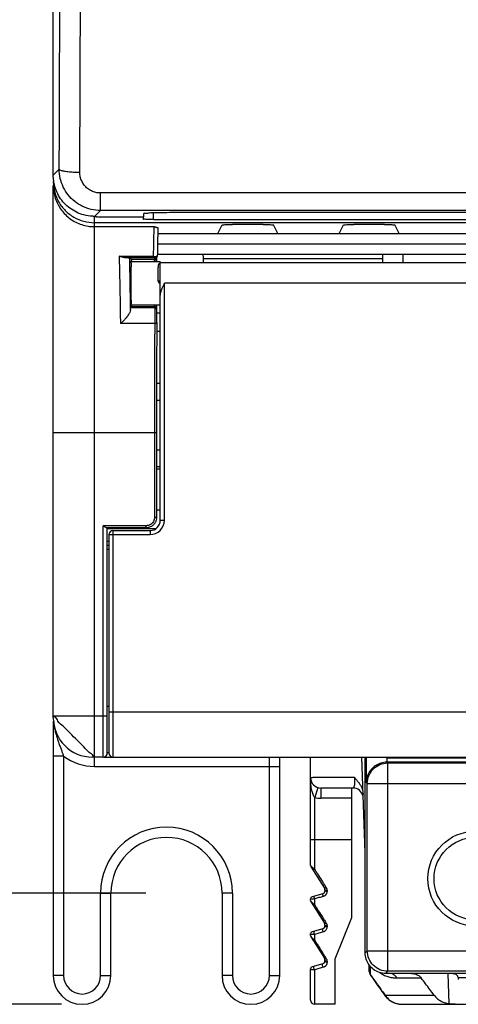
# Model space of a CAD drawing. Header units: millimetres. Extents: x 0 to 420, y 0 to 594.
# Tile 13 of 25: x 62 to 83, y 346 to 394. Entities that reach past the tile are written whole.
import ezdxf

# ---------------------------------------------------------------- set-up
doc = ezdxf.new("R2010")
doc.units = ezdxf.units.MM
doc.layers.add('DIM', color=7, linetype='Continuous')
doc.styles.add('TEXTSTYLE_1', font='ARIAL.TTF')
doc.dimstyles.new('FRAME', dxfattribs={"dimtxt": 6, "dimasz": 5.5, "dimexe": 1, "dimexo": 1.5, "dimgap": 1.5, "dimtad": 1, "dimdec": 1, "dimdsep": 46, "dimtxsty": 'Standard', "dimcen": 2.5, "dimadec": 0, "dimazin": 0, "dimtfac": 1, "dimtdec": 1, "dimtmove": 0, "dimatfit": 3, "dimfxl": 0, "dimarcsym": 0})

# ---------------------------------------------------------------- blocks, each defined once
blk = doc.blocks.new('*D2')
at = {"layer": 'DEFPOINTS', "color": 0}
for p in [(54.256, 514.477), (68.756, 514.477), (68.756, 351.527)]:
    blk.add_point(p, dxfattribs=at)
at = {"layer": 'DIM', "color": 0, "lineweight": -2}
for p, q in [((67.756, 514.477), (53.256, 514.477)), ((54.256, 357.027), (54.256, 508.977)), ((67.756, 351.527), (53.256, 351.527))]:
    blk.add_line(p, q, dxfattribs=at)
at = {"layer": 'DIM', "color": 0}
for points in [[(53.339, 508.977), (55.172, 508.977), (54.256, 514.477)], [(53.339, 357.027), (55.172, 357.027), (54.256, 351.527)]]:
    blk.add_solid(points, dxfattribs=at)
at = {"layer": 'DIM', "color": 0, "insert": (49.743, 433.002), "char_height": 6, "attachment_point": 5, "rotation": 90, "style": 'TEXTSTYLE_1'}
blk.add_mtext('H1', dxfattribs=at)
blk = doc.blocks.new('*D4')
at = {"layer": 'DEFPOINTS', "color": 0}
for p in [(45.256, 520.127), (66.256, 520.127), (64.656, 346.127)]:
    blk.add_point(p, dxfattribs=at)
at = {"layer": 'DIM', "color": 0, "lineweight": -2}
for p, q in [((65.256, 520.127), (44.256, 520.127)), ((45.256, 351.627), (45.256, 514.627)), ((63.656, 346.127), (44.256, 346.127))]:
    blk.add_line(p, q, dxfattribs=at)
at = {"layer": 'DIM', "color": 0}
for points in [[(44.339, 514.627), (46.172, 514.627), (45.256, 520.127)], [(44.339, 351.627), (46.172, 351.627), (45.256, 346.127)]]:
    blk.add_solid(points, dxfattribs=at)
at = {"layer": 'DIM', "color": 0, "insert": (40.756, 433.127), "char_height": 6, "attachment_point": 5, "rotation": 90, "style": 'TEXTSTYLE_1'}
blk.add_mtext('H', dxfattribs=at)

msp = doc.modelspace()

# ---------------------------------------------------------------- linework, layer by layer
at = {"color": 7, "linetype": 'Continuous'}
for p, q in [((63.256, 386.376), (63.256, 492.143)), ((63.546, 386.667), (63.256, 386.376)), ((63.256, 360.027), (63.256, 385.876)), ((132.969, 385.512), (65.542, 385.512)), ((65.542, 384.664), (65.542, 385.512)), ((65.542, 384.664), (65.254, 384.376)), ((65.256, 357.677), (65.256, 384.371)), ((65.356, 384.371), (65.356, 384.351)), ((132.969, 384.664), (65.542, 384.664)), ((67.456, 384.345), (65.556, 384.345)), ((67.62, 384.348), (67.62, 384.238)), ((67.656, 384.351), (67.656, 384.508)), ((68.12, 384.225), (68.12, 384.541)), ((128.856, 384.56), (69.656, 384.56)), ((133.256, 384.07), (65.256, 384.07)), ((65.256, 383.877), (68.156, 383.877)), ((68.12, 384.225), (130.391, 384.225)), ((68.339, 383.8), (68.339, 383.808)), ((71.249, 383.54), (71.461, 383.963)), ((73.451, 383.98), (71.96, 383.98)), ((74.162, 383.54), (73.951, 383.963)), ((77.149, 383.54), (77.361, 383.963)), ((79.351, 383.98), (77.86, 383.98)), ((80.062, 383.54), (79.851, 383.963)), ((68.331, 383.54), (158.272, 383.54)), ((158.272, 383.027), (68.32, 383.027)), ((66.455, 382.45), (68.113, 382.45)), ((66.714, 382.378), (68.202, 382.378)), ((68.211, 382.376), (68.161, 382.277)), ((68.202, 382.378), (68.206, 382.378)), ((68.206, 382.378), (68.209, 382.377)), ((68.209, 382.377), (68.211, 382.377)), ((68.211, 382.377), (68.211, 382.376)), ((68.301, 382.432), (68.251, 382.332)), ((68.269, 382.376), (68.269, 382.172)), ((158.268, 382.527), (68.311, 382.527)), ((79.256, 382.527), (79.256, 382.127)), ((80.236, 382.527), (80.236, 382.127)), ((67.056, 382.277), (66.968, 382.364)), ((67.056, 382.277), (67.056, 382.227)), ((67.056, 382.177), (68.456, 382.177)), ((68.456, 369.627), (68.456, 382.177)), ((158.056, 382.127), (68.456, 382.127)), ((70.556, 382.327), (79.256, 382.327)), ((70.556, 382.127), (70.556, 382.327)), ((68.356, 381.227), (68.356, 381.769)), ((157.856, 381.127), (68.656, 381.127)), ((68.656, 369.627), (68.656, 381.127)), ((67.056, 380.077), (68.456, 380.077)), ((67.056, 380.027), (67.056, 379.977)), ((68.269, 380.081), (68.269, 379.892)), ((67.015, 379.936), (67.056, 379.977)), ((68.182, 379.936), (67.015, 379.936)), ((68.161, 379.977), (68.182, 379.936)), ((68.25, 379.922), (68.271, 379.881)), ((68.272, 379.878), (68.271, 379.881)), ((68.284, 379.697), (68.456, 379.697)), ((68.184, 379.172), (66.516, 379.172)), ((68.282, 378.797), (68.456, 378.797)), ((68.456, 376.259), (68.259, 376.259)), ((68.266, 375.459), (68.456, 375.459)), ((68.295, 373.027), (68.295, 375.459)), ((63.256, 373.883), (68.271, 373.883)), ((68.171, 373.883), (68.171, 369.759)), ((68.271, 373.883), (68.271, 369.759)), ((68.456, 373.027), (68.266, 373.027)), ((68.259, 372.227), (68.456, 372.227)), ((68.271, 372.127), (68.456, 372.127)), ((68.271, 370.127), (68.456, 370.127)), ((68.271, 369.759), (68.171, 369.759)), ((68.456, 369.627), (68.656, 369.627)), ((65.682, 358.127), (65.682, 369.359)), ((67.771, 369.359), (65.682, 369.359)), ((67.771, 369.259), (65.855, 369.259)), ((65.882, 358.327), (65.882, 369.259)), ((65.882, 369.227), (68.253, 369.227)), ((66.156, 369.127), (66.156, 358.127)), ((66.156, 369.127), (67.956, 369.127)), ((67.771, 369.259), (67.771, 369.359)), ((67.956, 369.127), (67.956, 368.927)), ((65.956, 368.591), (65.882, 368.591)), ((65.956, 368.927), (65.956, 358.327)), ((65.956, 368.927), (67.956, 368.927)), ((65.956, 368.391), (65.882, 368.391)), ((65.882, 368.227), (65.956, 368.227)), ((63.256, 360.127), (65.882, 360.127)), ((65.956, 360.327), (83.856, 360.327)), ((63.256, 359.874), (63.256, 347.527)), ((63.756, 358.177), (63.256, 358.177)), ((63.756, 358.177), (63.756, 347.527)), ((65.682, 358.127), (65.156, 358.127)), ((65.71, 358.127), (160.356, 358.127)), ((65.956, 358.327), (65.882, 358.327)), ((73.756, 347.527), (73.756, 358.127)), ((74.256, 347.527), (74.256, 358.127)), ((75.756, 352.87), (75.756, 358.127)), ((78.408, 353.487), (78.246, 358.127)), ((78.41, 348.626), (78.407, 358.127)), ((78.459, 358.127), (78.459, 356.894)), ((79.456, 358.077), (79.456, 358.127)), ((131.056, 358.077), (79.456, 358.077)), ((79.459, 358.077), (79.459, 357.877)), ((65.256, 357.677), (74.256, 357.677)), ((131.052, 357.877), (79.459, 357.877)), ((79.512, 357.842), (79.476, 357.877)), ((79.512, 357.842), (131, 357.842)), ((79.512, 347.729), (79.512, 357.842)), ((76.106, 356.65), (75.956, 356.173)), ((76.256, 356.627), (76.256, 356.127)), ((77.816, 356.627), (76.256, 356.627)), ((77.756, 350.339), (77.756, 356.627)), ((78.512, 356.842), (78.459, 356.894)), ((78.512, 356.842), (131.999, 356.842)), ((78.512, 348.728), (78.512, 356.842)), ((75.956, 352.681), (75.956, 356.173)), ((77.756, 356.127), (76.256, 356.127)), ((75.756, 354.127), (77.756, 354.127)), ((75.779, 352.79), (76.432, 351.764)), ((65.556, 347.527), (65.556, 351.527)), ((65.556, 351.527), (66.056, 351.527)), ((66.056, 347.527), (66.056, 351.527)), ((71.456, 351.527), (71.456, 347.527)), ((71.956, 351.527), (71.456, 351.527)), ((71.956, 351.527), (71.956, 347.527)), ((76.347, 351.496), (75.828, 351.347)), ((76.456, 351.683), (76.456, 351.64)), ((76.556, 351.652), (76.556, 351.608)), ((75.756, 351.17), (75.756, 351.251)), ((75.779, 351.09), (76.432, 350.064)), ((75.956, 350.959), (75.956, 351.244)), ((76.456, 349.983), (76.456, 349.94)), ((76.556, 349.931), (76.556, 349.887)), ((76.956, 348.339), (77.756, 350.339)), ((75.756, 349.47), (75.756, 349.551)), ((76.347, 349.796), (75.828, 349.647)), ((75.956, 349.238), (75.956, 349.522)), ((75.779, 349.39), (76.432, 348.364)), ((78.41, 348.626), (78.512, 348.728)), ((78.512, 348.728), (99.113, 348.728)), ((76.347, 348.096), (75.828, 347.947)), ((76.456, 348.283), (76.456, 348.24)), ((76.556, 348.209), (76.556, 348.165)), ((76.956, 346.127), (76.956, 348.339)), ((78.61, 347.718), (78.598, 348.043)), ((63.756, 347.527), (63.256, 347.527)), ((65.556, 347.527), (66.056, 347.527)), ((71.956, 347.527), (71.456, 347.527)), ((73.756, 347.527), (74.256, 347.527)), ((75.756, 346.327), (75.756, 347.851)), ((75.956, 346.127), (75.956, 347.801)), ((78.668, 347.548), (78.668, 347.548)), ((79.41, 347.627), (79.512, 347.729)), ((99.575, 347.627), (79.41, 347.627)), ((99.113, 347.729), (79.512, 347.729)), ((82.426, 347.627), (82.477, 346.149)), ((79.956, 347.404), (81.133, 347.404)), ((93.608, 347.404), (82.928, 347.404)), ((79.376, 346.572), (81.759, 346.572)), ((76.956, 346.127), (75.956, 346.127)), ((80.211, 346.127), (127.533, 346.127))]:
    msp.add_line(p, q, dxfattribs=at)
for radius in [2.3, 2]:
    msp.add_circle((83.756, 352.227), radius, dxfattribs=at)
for centre, radius, start, end in [((68.456, 381.227), 0.1, 180, 270), ((67.956, 369.627), 0.7, 270, 0), ((67.956, 369.627), 0.5, 270, 0), ((66.156, 368.927), 0.2, 90, 180), ((65.156, 360.027), 1.9, 180, 270), ((65.256, 360.177), 2.5, 233.1301, 270), ((65.682, 358.327), 0.2, 270, 0), ((66.156, 358.327), 0.2, 180, 270), ((76.256, 357.127), 0.5, 180, 270), ((77.816, 356.127), 0.5, 13, 90.0001), ((76.256, 357.127), 1, 252.5424, 270), ((68.756, 351.527), 3.2, 0, 180), ((68.756, 351.527), 2.7, 0, 180), ((75.906, 352.87), 0.15, 180, 212.4712), ((75.856, 351.251), 0.1, 105.9474, 180.0006), ((76.306, 351.64), 0.15, 285.9454, 0), ((76.306, 351.683), 0.15, 0, 32.4712), ((75.906, 351.17), 0.15, 180, 212.4712), ((76.306, 349.94), 0.15, 285.9454, 0), ((76.306, 349.983), 0.15, 0, 32.4712), ((75.856, 349.551), 0.1, 105.9451, 180), ((75.906, 349.47), 0.15, 180, 212.4712), ((76.306, 348.24), 0.15, 285.9454, 0), ((76.306, 348.283), 0.15, 0, 32.4712), ((64.656, 347.527), 1.4, 180, 0), ((64.656, 347.527), 0.9, 180, 0), ((72.856, 347.527), 1.4, 180, 0), ((72.856, 347.527), 0.9, 180, 0), ((75.856, 347.851), 0.1, 105.9456, 180), ((75.956, 346.327), 0.2, 180, 270)]:
    msp.add_arc(centre, radius, start, end, dxfattribs=at)
for points, start_tangent, end_tangent in [([(63.546, 386.667), (63.58, 396.2), (63.608, 405.765), (63.629, 415.354), (63.643, 424.959)], (0.003938, 0.999992), (0.001102, 0.999999)), ([(64.546, 386.518), (64.59, 399.317), (64.622, 412.169), (64.642, 425.054)], (0.003927, 0.999992), (0.001089, 0.999999)), ([(63.256, 386.419), (63.256, 386.376)], (0, -1), (0.021568, -0.999767)), ([(63.264, 386.191), (63.256, 386.376)], (-0.09248, 0.995715), (0, 1)), ([(65.542, 384.664), (65.098, 384.714), (64.676, 384.861), (64.298, 385.1), (63.982, 385.416), (63.744, 385.796), (63.596, 386.22), (63.546, 386.667)], (-1, 0.000452), (0.001541, 0.999999)), ([(63.546, 386.667), (63.602, 386.622), (63.746, 386.581), (63.967, 386.548), (64.242, 386.526), (64.546, 386.518)], (0.171426, -0.985197), (0.999993, -0.003851)), ([(65.542, 385.512), (65.321, 385.537), (65.11, 385.611), (64.92, 385.73), (64.762, 385.89), (64.643, 386.081), (64.57, 386.294), (64.546, 386.518)], (-1, 0.000214), (0.003714, 0.999993)), ([(63.256, 386.071), (63.273, 385.807)], (0, -1), (0.131652, -0.991296)), ([(63.256, 385.876), (63.353, 385.258), (63.638, 384.701), (64.08, 384.259), (64.638, 383.975), (64.943, 383.902)], (0, -1), (0.98769, -0.156427)), ([(65.156, 384.379), (64.744, 384.443), (64.378, 384.579), (64.059, 384.774), (63.788, 385.017), (63.562, 385.312), (63.393, 385.647), (63.29, 386.008), (63.264, 386.191)], (-0.998767, 0.049643), (-0.09248, 0.995715)), ([(63.273, 385.807), (63.324, 385.553), (63.524, 385.07), (63.841, 384.656), (64.256, 384.338), (64.738, 384.138), (65.256, 384.07)], (0.131652, -0.991296), (1, 0)), ([(65.254, 384.376), (65.206, 384.377), (65.156, 384.379)], (-0.99989, 0.014843), (-0.998767, 0.049643)), ([(65.254, 384.376), (65.308, 384.375), (65.343, 384.373), (65.353, 384.374)], (0.99989, -0.014843), (0.993215, -0.116296)), ([(65.353, 384.374), (65.356, 384.371)], (0.993215, -0.116296), (0, -1)), ([(65.356, 384.351), (65.371, 384.349), (65.414, 384.347), (65.445, 384.345)], (0, -1), (0.999998, -0.002039)), ([(65.445, 384.345), (65.48, 384.346), (65.556, 384.345)], (0.999998, -0.002039), (1, 0)), ([(67.456, 384.345), (67.531, 384.346), (67.597, 384.347), (67.64, 384.349), (67.656, 384.351)], (1, 0), (0, 1)), ([(69.656, 384.56), (69.138, 384.558), (68.656, 384.553), (68.241, 384.545), (67.924, 384.534), (67.724, 384.521), (67.656, 384.508)], (-1, 0), (0, -1)), ([(64.943, 383.902), (65.256, 383.877)], (0.98769, -0.156427), (1, 0)), ([(68.12, 384.225), (67.93, 384.226), (67.767, 384.228), (67.658, 384.233), (67.62, 384.238)], (-1, 0), (0, 1)), ([(68.156, 383.877), (68.146, 383.766), (68.142, 383.666)], (-0.246617, -0.969113), (-0.045242, -0.998976)), ([(68.156, 383.877), (68.202, 383.865), (68.244, 383.853), (68.282, 383.841), (68.312, 383.83), (68.339, 383.808)], (0.966949, -0.254971), (-0.120647, -0.992695)), ([(68.339, 383.807), (68.333, 383.635)], (-0.0367, -0.999326), (-0.028339, -0.999598)), ([(71.461, 383.963), (71.501, 383.969), (71.611, 383.975), (71.773, 383.979), (71.96, 383.98)], (0.447105, 0.894482), (1, 0)), ([(73.451, 383.98), (73.638, 383.979), (73.8, 383.975), (73.91, 383.969), (73.951, 383.963)], (1, 0), (0.447105, -0.894482)), ([(77.361, 383.963), (77.401, 383.969), (77.511, 383.975), (77.673, 383.979), (77.86, 383.98)], (0.447105, 0.894482), (1, 0)), ([(79.351, 383.98), (79.538, 383.979), (79.7, 383.975), (79.81, 383.969), (79.851, 383.963)], (1, 0), (0.447105, -0.894482)), ([(68.131, 383.394), (68.128, 383.23), (68.12, 382.859)], (-0.026136, -0.999658), (-0.018825, -0.999823)), ([(68.142, 383.666), (68.136, 383.54), (68.131, 383.394)], (-0.045242, -0.998976), (-0.026136, -0.999658)), ([(68.328, 383.442), (68.319, 382.989), (68.315, 382.74)], (-0.023068, -0.999734), (-0.01526, -0.999884)), ([(68.333, 383.635), (68.328, 383.442)], (-0.028339, -0.999598), (-0.023068, -0.999734)), ([(68.12, 382.859), (68.114, 382.48)], (-0.018825, -0.999823), (-0.01488, -0.999889)), ([(66.455, 382.45), (66.478, 381.536), (66.498, 380.435), (66.516, 379.172)], (0.030422, -0.999537), (0.011419, -0.999935)), ([(66.714, 382.378), (66.63, 382.388), (66.543, 382.412), (66.455, 382.45)], (-0.999808, 0.019599), (-0.895928, 0.4442)), ([(66.714, 382.378), (66.847, 382.374), (66.932, 382.37), (66.968, 382.364)], (0.999808, -0.019599), (0.706994, -0.707219)), ([(68.114, 382.48), (68.113, 382.45)], (-0.01488, -0.999889), (-0.014778, -0.999891)), ([(68.113, 382.45), (68.181, 382.425), (68.243, 382.421), (68.27, 382.428)], (0.889438, -0.457055), (0.931049, 0.364894)), ([(68.113, 382.45), (68.147, 382.412), (68.178, 382.388), (68.202, 382.378)], (0.614357, -0.789028), (0.996177, -0.087357)), ([(68.291, 382.44), (68.27, 382.408), (68.239, 382.386), (68.202, 382.378)], (-0.364104, -0.931358), (-0.999993, -0.003817)), ([(68.301, 382.432), (68.298, 382.426), (68.261, 382.39), (68.211, 382.376)], (-0.444603, -0.895728), (-1, 0.000153)), ([(68.27, 382.428), (68.291, 382.44)], (0.931049, 0.364894), (0.766816, 0.641867)), ([(68.291, 382.44), (68.307, 382.458), (68.31, 382.467)], (0.788078, 0.615575), (0.237948, 0.971278)), ([(68.311, 382.476), (68.301, 382.432)], (0.000152, -1), (-0.444603, -0.895728)), ([(68.31, 382.467), (68.311, 382.476)], (0.237948, 0.971278), (-0.024114, 0.999709)), ([(68.315, 382.74), (68.311, 382.476)], (-0.01526, -0.999884), (-0.013646, -0.999907)), ([(70.556, 382.327), (70.551, 382.426), (70.538, 382.499), (70.52, 382.527)], (0, 1), (-1, 0)), ([(67.011, 379.85), (66.999, 380.733), (66.984, 381.586), (66.968, 382.364)], (-0.01206, 0.999927), (-0.023902, 0.999714)), ([(67.042, 380.349), (67.038, 380.706), (67.036, 381.127), (67.038, 381.548), (67.042, 381.904)], (-0.132961, 0.991121), (0.132957, 0.991122)), ([(67.042, 382.175), (67.056, 382.227)], (-0.182947, 0.983123), (1, 0)), ([(67.042, 381.904), (67.048, 382.143), (67.042, 382.175)], (0.132957, 0.991122), (-0.182947, 0.983123)), ([(67.977, 382.277), (67.793, 382.277), (67.424, 382.277), (67.056, 382.277)], (-1, 0.000048), (-1, 0)), ([(68.161, 382.277), (67.977, 382.277)], (-1, 0), (-1, 0.000048)), ([(68.158, 382.266), (68.159, 382.234)], (-0.169229, -0.985577), (0.073034, -0.997329)), ([(68.159, 382.234), (68.157, 382.177)], (0.073034, -0.997329), (-0.054846, -0.998495)), ([(68.161, 382.277), (68.158, 382.266)], (-0.477672, -0.878538), (-0.169229, -0.985577)), ([(68.232, 382.306), (68.211, 382.29), (68.161, 382.277)], (-0.707149, -0.707065), (-1, 0.000152)), ([(68.251, 382.332), (68.248, 382.327), (68.232, 382.306)], (-0.447227, -0.89442), (-0.707149, -0.707065)), ([(68.256, 382.172), (68.256, 382.183), (68.256, 382.227), (68.257, 382.264), (68.257, 382.28)], (0.013334, 0.999911), (0.020859, 0.999782)), ([(68.257, 382.28), (68.258, 382.295), (68.258, 382.308)], (0.020859, 0.999782), (0.027008, 0.999635)), ([(68.258, 382.308), (68.258, 382.32), (68.259, 382.339), (68.26, 382.349)], (0.027008, 0.999635), (0.067837, 0.997696)), ([(68.356, 381.768), (68.356, 381.82), (68.357, 381.864), (68.359, 381.901), (68.362, 381.933), (68.365, 381.961), (68.368, 381.984), (68.372, 382.005), (68.376, 382.023), (68.381, 382.04), (68.387, 382.055), (68.393, 382.068), (68.4, 382.08), (68.408, 382.09), (68.416, 382.099), (68.426, 382.106), (68.439, 382.112), (68.456, 382.114)], (0, 1), (1, 0)), ([(68.358, 381.23), (68.356, 381.227)], (-0.907448, -0.420164), (0, -1)), ([(68.456, 381.238), (68.405, 381.236), (68.368, 381.232), (68.358, 381.23)], (-1, 0), (-0.907448, -0.420164)), ([(68.456, 380.527), (68.466, 380.621), (68.494, 380.729), (68.537, 380.849), (68.592, 380.984), (68.656, 381.127)], (0, 1), (0.408248, 0.912871)), ([(67.056, 380.027), (67.042, 380.078)], (-1, 0), (0.18295, 0.983122)), ([(67.048, 380.11), (67.042, 380.349)], (0.197242, 0.980355), (-0.132961, 0.991121)), ([(67.042, 380.078), (67.048, 380.11)], (0.18295, 0.983122), (0.197242, 0.980355)), ([(68.157, 380.077), (68.157, 380.076), (68.159, 380.019), (68.16, 379.98)], (0.053491, -0.998568), (0.38333, -0.923611)), ([(68.259, 379.918), (68.259, 379.926), (68.258, 379.946), (68.257, 379.969), (68.257, 379.997), (68.256, 380.03), (68.256, 380.068), (68.256, 380.081)], (-0.038006, 0.999277), (-0.01336, 0.999911)), ([(67.011, 379.85), (66.973, 379.717), (66.885, 379.569), (66.771, 379.423), (66.644, 379.288), (66.516, 379.172)], (-0.025754, -0.999668), (-0.767182, -0.641429)), ([(67.011, 379.85), (67.012, 379.896), (67.015, 379.936)], (0.025754, 0.999668), (0.707107, 0.707107)), ([(67.977, 379.977), (67.793, 379.977), (67.424, 379.977), (67.056, 379.977)], (-1, -0.000048), (-1, 0)), ([(68.161, 379.977), (67.977, 379.977)], (-1, 0), (-1, -0.000048)), ([(68.16, 379.98), (68.161, 379.977)], (0.38333, -0.923611), (0.477483, -0.878641)), ([(68.25, 379.922), (68.248, 379.927), (68.211, 379.964), (68.161, 379.977)], (-0.450926, 0.892561), (-1, -0.000152)), ([(68.182, 379.936), (68.183, 379.912), (68.184, 379.844), (68.184, 379.739)], (0.374236, -0.927333), (-0.005456, -0.999985)), ([(68.271, 379.881), (68.268, 379.886), (68.232, 379.923), (68.182, 379.936)], (-0.444602, 0.895728), (-1, -0.000152)), ([(68.184, 379.739), (68.184, 379.676)], (-0.005456, -0.999985), (0.005442, -0.999985)), ([(68.184, 379.676), (68.185, 379.607), (68.185, 379.458), (68.185, 379.382)], (0.005442, -0.999985), (-0.0006, -1)), ([(68.259, 379.905), (68.259, 379.918)], (0.051515, 0.998672), (-0.038006, 0.999277)), ([(68.284, 379.698), (68.284, 379.736), (68.283, 379.768), (68.283, 379.793), (68.283, 379.813), (68.282, 379.837), (68.276, 379.869), (68.272, 379.878)], (-0.007452, 0.999972), (-0.418366, 0.908278)), ([(68.285, 379.429), (68.285, 379.491), (68.285, 379.549), (68.285, 379.604), (68.284, 379.654), (68.284, 379.698)], (0.000162, 1), (-0.007452, 0.999972)), ([(68.184, 379.172), (68.177, 377.542), (68.173, 375.743), (68.171, 373.883)], (-0.005492, -0.999985), (-0.000002, -1)), ([(68.284, 379.225), (68.271, 379.198), (68.235, 379.179), (68.184, 379.172)], (0.014922, -0.999889), (-0.999992, 0.003919)), ([(68.185, 379.225), (68.184, 379.172)], (-0.003322, -0.999994), (-0.00435, -0.999991)), ([(68.185, 379.382), (68.185, 379.308), (68.185, 379.225)], (-0.0006, -1), (-0.003322, -0.999994)), ([(68.284, 379.172), (68.277, 377.578), (68.273, 375.758), (68.271, 373.883)], (-0.005365, -0.999986), (0, -1)), ([(68.284, 379.224), (68.285, 379.24), (68.285, 379.302), (68.285, 379.366)], (0.00544, 0.999985), (0.001565, 0.999999)), ([(68.284, 379.225), (68.284, 379.172)], (-0.005438, -0.999985), (-0.005365, -0.999986)), ([(68.285, 379.366), (68.285, 379.429)], (0.001565, 0.999999), (0.000162, 1)), ([(68.118, 369.559), (68.055, 369.477), (67.972, 369.413), (67.875, 369.372), (67.824, 369.362)], (-0.498255, -0.867031), (-0.991213, -0.132274)), ([(68.205, 369.51), (68.126, 369.406), (68.077, 369.363)], (-0.49751, -0.867458), (-0.791374, -0.611333)), ([(68.171, 369.759), (68.158, 369.656), (68.118, 369.559)], (-0.000254, -1), (-0.498255, -0.867031)), ([(68.234, 369.569), (68.205, 369.51)], (-0.380302, -0.924862), (-0.49751, -0.867458)), ([(68.271, 369.759), (68.254, 369.63), (68.234, 369.569)], (-0.000126, -1), (-0.380302, -0.924862)), ([(65.718, 369.333), (65.682, 369.359)], (-0.819629, 0.572895), (-0.816497, 0.57735)), ([(65.855, 369.259), (65.811, 369.273), (65.752, 369.31), (65.718, 369.333)], (-1, 0), (-0.819629, 0.572895)), ([(67.824, 369.362), (67.771, 369.359)], (-0.991213, -0.132274), (-1, 0.000037)), ([(67.837, 369.263), (67.771, 369.259)], (-0.991388, -0.130961), (-1, 0.000021)), ([(68.077, 369.363), (68.022, 369.326), (67.901, 369.276), (67.837, 369.263)], (-0.791374, -0.611333), (-0.991388, -0.130961)), ([(65.882, 360.62), (65.957, 360.605)], (0, -1), (0.982744, 0.184973)), ([(63.749, 359.613), (63.485, 359.871), (63.316, 360.085), (63.256, 360.127)], (-0.763753, 0.645509), (0, 1)), ([(63.27, 359.87), (63.293, 359.682), (63.31, 359.583)], (0.094864, -0.99549), (0.17817, -0.984)), ([(63.31, 359.583), (63.33, 359.48), (63.38, 359.27), (63.442, 359.056), (63.512, 358.845), (63.584, 358.646), (63.65, 358.467), (63.707, 358.312), (63.756, 358.177)], (0.17817, -0.984), (0.332822, -0.942989)), ([(64.742, 358.62), (64.416, 358.943), (64.072, 359.288), (63.749, 359.613)], (-0.668137, 0.744038), (-0.763753, 0.645509)), ([(65.256, 358.127), (65.199, 358.186), (65.001, 358.356), (64.742, 358.62)], (-1, 0), (-0.668137, 0.744038)), ([(79.459, 357.877), (79.176, 357.831), (78.941, 357.726), (78.769, 357.594), (78.636, 357.438), (78.538, 357.26), (78.479, 357.074), (78.459, 356.894)], (-1, 0), (-0.017757, -0.999842)), ([(78.512, 356.842), (78.588, 357.224), (78.805, 357.549), (79.129, 357.765), (79.512, 357.842)], (0.000305, 1), (1, 0.000305)), ([(77.886, 357.135), (77.465, 357.135), (77.037, 357.134), (76.636, 357.133), (76.295, 357.132), (76.035, 357.131), (75.865, 357.129), (75.779, 357.128), (75.756, 357.127)], (-1, -0.000698), (0.000732, -1)), ([(75.956, 356.173), (75.915, 356.23), (75.877, 356.308), (75.843, 356.406), (75.814, 356.52), (75.79, 356.649), (75.772, 356.792), (75.76, 356.951), (75.756, 357.127)], (-0.672982, 0.739659), (-0.00004, 1)), ([(77.886, 357.135), (77.891, 357.023), (77.892, 356.917), (77.888, 356.821), (77.88, 356.74), (77.866, 356.678), (77.844, 356.639), (77.816, 356.627)], (0.061483, -0.998108), (-1, 0.000117)), ([(77.886, 357.135), (78.002, 357.008), (78.097, 356.886), (78.176, 356.763), (78.242, 356.63), (78.288, 356.486), (78.309, 356.334)], (0.693041, -0.720898), (0.034948, -0.999389)), ([(75.756, 352.87), (75.759, 352.855), (75.771, 352.837)], (0.001936, -0.999998), (0.712802, -0.701366)), ([(75.771, 352.837), (75.77, 352.82), (75.772, 352.804), (75.775, 352.797)], (-0.193539, -0.981093), (0.416541, -0.909117)), ([(75.771, 352.837), (75.801, 352.81), (75.819, 352.794)], (0.707525, -0.706689), (0.750017, -0.661418)), ([(75.775, 352.797), (75.779, 352.79)], (0.416541, -0.909117), (0.536643, -0.843809)), ([(75.819, 352.794), (75.837, 352.778), (75.856, 352.762)], (0.750017, -0.661418), (0.766047, -0.642784)), ([(75.856, 352.762), (75.875, 352.746), (75.915, 352.713), (75.935, 352.697)], (0.766047, -0.642784), (0.779252, -0.62671)), ([(75.956, 352.681), (75.916, 352.658), (75.885, 352.645), (75.871, 352.645)], (-0.851588, -0.524212), (-0.536884, 0.843656)), ([(75.935, 352.697), (75.956, 352.681)], (0.779253, -0.62671), (0.782763, -0.62232)), ([(75.956, 352.681), (76.05, 352.53)], (0.532073, -0.846698), (0.532073, -0.846698)), ([(76.05, 352.53), (76.145, 352.379), (76.332, 352.082), (76.425, 351.934)], (0.532073, -0.846698), (0.532073, -0.846698)), ([(76.425, 351.934), (76.504, 351.809)], (0.532073, -0.846698), (0.532073, -0.846698)), ([(76.516, 351.788), (76.478, 351.769), (76.447, 351.76), (76.438, 351.76)], (-0.864288, -0.502998), (-0.97246, 0.233069)), ([(76.504, 351.809), (76.516, 351.788)], (0.532073, -0.846698), (0.532073, -0.846698)), ([(76.516, 351.788), (76.538, 351.746)], (0.532072, -0.846699), (0.365355, -0.930868)), ([(75.956, 351.244), (75.938, 351.304), (75.927, 351.355), (75.928, 351.376)], (-0.311798, 0.950148), (0.961345, 0.275345)), ([(76.374, 351.365), (76.165, 351.304), (76.06, 351.274)], (-0.960601, -0.277932), (-0.960601, -0.277932)), ([(76.374, 351.365), (76.357, 351.425), (76.346, 351.475), (76.347, 351.496)], (-0.308546, 0.95121), (0.961524, 0.274721)), ([(76.391, 351.37), (76.374, 351.365)], (-0.938964, -0.344016), (-0.960626, -0.277844)), ([(76.458, 351.408), (76.431, 351.389), (76.391, 351.37)], (-0.789501, -0.613749), (-0.938964, -0.344016)), ([(76.438, 351.76), (76.432, 351.764)], (-0.97246, 0.233069), (-0.536876, 0.843661)), ([(76.459, 351.675), (76.456, 351.683)], (-0.660166, 0.75112), (0, 1)), ([(76.556, 351.608), (76.506, 351.613), (76.469, 351.624), (76.456, 351.64)], (-1, 0), (0, 1)), ([(76.505, 351.456), (76.483, 351.43), (76.458, 351.408)], (-0.596608, -0.802533), (-0.789501, -0.613749)), ([(76.556, 351.652), (76.506, 351.656), (76.469, 351.668), (76.459, 351.675)], (-1, 0), (-0.660166, 0.75112)), ([(76.556, 351.608), (76.548, 351.547), (76.524, 351.485), (76.505, 351.456)], (0.000039, -1), (-0.596608, -0.802533)), ([(76.538, 351.746), (76.546, 351.723)], (0.365354, -0.930868), (0.276391, -0.961045)), ([(76.546, 351.723), (76.551, 351.7), (76.556, 351.652)], (0.276391, -0.961045), (-0.000045, -1)), ([(75.759, 351.245), (75.756, 351.251)], (-0.776329, 0.630328), (-0.000192, 1)), ([(75.756, 351.17), (75.759, 351.15), (75.771, 351.129)], (0.001608, -0.999999), (0.62755, -0.778577)), ([(75.956, 351.244), (75.88, 351.236), (75.814, 351.234), (75.77, 351.24), (75.759, 351.245)], (-0.98961, -0.143777), (-0.776329, 0.630328)), ([(75.771, 351.129), (75.771, 351.115), (75.773, 351.102), (75.779, 351.09)], (-0.128397, -0.991723), (0.537026, -0.843565)), ([(75.771, 351.129), (75.801, 351.096)], (0.659867, -0.751382), (0.693774, -0.720193)), ([(75.801, 351.096), (75.838, 351.061), (75.857, 351.043)], (0.693774, -0.720193), (0.738548, -0.674201)), ([(75.857, 351.043), (75.876, 351.025), (75.916, 350.991), (75.936, 350.975)], (0.738548, -0.674201), (0.774911, -0.63207)), ([(75.956, 350.959), (75.918, 350.943), (75.888, 350.938), (75.871, 350.945)], (-0.881156, -0.472825), (-0.536882, 0.843657)), ([(75.936, 350.975), (75.956, 350.959)], (0.774911, -0.63207), (0.782119, -0.623129)), ([(76.06, 351.274), (75.956, 351.244)], (-0.960601, -0.277932), (-0.960601, -0.277932)), ([(75.956, 350.959), (76.052, 350.805)], (0.532073, -0.846698), (0.532073, -0.846698)), ([(76.052, 350.805), (76.148, 350.653), (76.335, 350.356), (76.426, 350.21)], (0.532073, -0.846698), (0.532073, -0.846699)), ([(76.426, 350.21), (76.494, 350.102)], (0.532073, -0.846699), (0.532073, -0.846698)), ([(76.439, 350.057), (76.432, 350.064)], (-0.858555, 0.512721), (-0.536877, 0.843661)), ([(76.516, 350.067), (76.48, 350.054), (76.45, 350.053), (76.439, 350.057)], (-0.904171, -0.427171), (-0.858555, 0.512721)), ([(76.459, 349.97), (76.456, 349.983)], (-0.462538, 0.886599), (0, 1)), ([(76.556, 349.887), (76.506, 349.894), (76.469, 349.913), (76.456, 349.94)], (-1, 0), (0, 1)), ([(76.556, 349.931), (76.506, 349.938), (76.469, 349.957), (76.459, 349.97)], (-1, 0), (-0.462538, 0.886599)), ([(76.494, 350.102), (76.516, 350.067)], (0.532073, -0.846698), (0.532073, -0.846698)), ([(76.516, 350.067), (76.533, 350.035), (76.543, 350.011)], (0.532066, -0.846703), (0.31501, -0.949088)), ([(76.556, 349.887), (76.547, 349.822), (76.521, 349.759)], (-0.000052, -1), (-0.49996, -0.866048)), ([(76.543, 350.011), (76.546, 350.001)], (0.31501, -0.949088), (0.274775, -0.961509)), ([(76.546, 350.001), (76.553, 349.966), (76.556, 349.931)], (0.274775, -0.961509), (-0.000007, -1)), ([(75.758, 349.542), (75.756, 349.551)], (-0.52546, 0.850818), (-0.001519, 0.999999)), ([(75.756, 349.47), (75.759, 349.446), (75.771, 349.42)], (0.001377, -0.999999), (0.555409, -0.831577)), ([(75.956, 349.522), (75.897, 349.516), (75.842, 349.516), (75.796, 349.522), (75.766, 349.534), (75.758, 349.542)], (-0.989635, -0.143604), (-0.52546, 0.850818)), ([(75.772, 349.421), (75.772, 349.409), (75.774, 349.399), (75.779, 349.39)], (-0.062074, -0.998072), (0.534318, -0.845284)), ([(75.771, 349.42), (75.785, 349.402)], (0.553812, -0.832642), (0.633622, -0.773643)), ([(75.785, 349.402), (75.802, 349.382), (75.841, 349.339), (75.861, 349.32)], (0.633622, -0.773643), (0.727451, -0.686159)), ([(75.956, 349.522), (75.939, 349.57), (75.926, 349.621), (75.923, 349.66), (75.928, 349.676)], (-0.392667, 0.919681), (0.961484, 0.274861)), ([(76.374, 349.643), (76.164, 349.583), (75.956, 349.522)], (-0.960601, -0.277932), (-0.960601, -0.277932)), ([(76.374, 349.643), (76.358, 349.691), (76.346, 349.741), (76.342, 349.78), (76.347, 349.796)], (-0.384507, 0.923122), (0.961524, 0.274721)), ([(76.397, 349.651), (76.374, 349.643)], (-0.928433, -0.371501), (-0.960632, -0.277826)), ([(76.481, 349.706), (76.43, 349.667), (76.397, 349.651)], (-0.70987, -0.704333), (-0.928433, -0.371501)), ([(76.521, 349.759), (76.481, 349.706)], (-0.49996, -0.866048), (-0.70987, -0.704333)), ([(75.861, 349.32), (75.88, 349.302), (75.918, 349.268), (75.937, 349.252)], (0.727451, -0.686159), (0.771696, -0.635991)), ([(75.956, 349.238), (75.92, 349.228), (75.89, 349.231), (75.871, 349.245)], (-0.928897, -0.370339), (-0.536888, 0.843654)), ([(75.937, 349.252), (75.956, 349.238)], (0.771696, -0.635991), (0.782474, -0.622683)), ([(75.956, 349.238), (76.055, 349.079)], (0.532073, -0.846699), (0.532073, -0.846698)), ([(76.055, 349.079), (76.153, 348.924), (76.34, 348.626), (76.429, 348.483)], (0.532073, -0.846698), (0.532073, -0.846699)), ([(76.429, 348.483), (76.484, 348.396)], (0.532073, -0.846699), (0.532073, -0.846698)), ([(79.41, 347.627), (79.1, 347.676), (78.821, 347.818), (78.601, 348.039), (78.459, 348.317), (78.41, 348.626)], (-1, 0), (-0.000305, 1)), ([(79.512, 347.729), (79.129, 347.805), (78.805, 348.021), (78.588, 348.346), (78.512, 348.728)], (-1, 0.000305), (-0.000305, 1)), ([(75.956, 347.801), (75.931, 347.847), (75.916, 347.905), (75.915, 347.953), (75.928, 347.976)], (-0.605714, 0.795682), (0.961496, 0.274818)), ([(76.374, 347.922), (76.351, 347.968), (76.336, 348.026), (76.334, 348.074), (76.347, 348.096)], (-0.582736, 0.812661), (0.961524, 0.274721)), ([(76.494, 347.999), (76.463, 347.969), (76.423, 347.942), (76.4, 347.931)], (-0.653986, -0.756506), (-0.924401, -0.381421)), ([(76.441, 348.354), (76.432, 348.364)], (-0.757554, 0.652773), (-0.536871, 0.843664)), ([(76.516, 348.345), (76.482, 348.34), (76.452, 348.346), (76.441, 348.354)], (-0.956777, -0.290823), (-0.757554, 0.652773)), ([(76.459, 348.264), (76.456, 348.283)], (-0.343776, 0.939052), (0, 1)), ([(76.556, 348.165), (76.506, 348.175), (76.469, 348.203), (76.456, 348.24)], (-1, 0), (0, 1)), ([(76.556, 348.209), (76.506, 348.219), (76.469, 348.246), (76.459, 348.264)], (-1, 0), (-0.343776, 0.939052)), ([(76.484, 348.396), (76.516, 348.345)], (0.532073, -0.846698), (0.532074, -0.846698)), ([(76.527, 348.047), (76.517, 348.031), (76.494, 347.999)], (-0.462577, -0.886579), (-0.653986, -0.756506)), ([(76.516, 348.345), (76.537, 348.305)], (0.531995, -0.846748), (0.375787, -0.926706)), ([(76.556, 348.165), (76.553, 348.132), (76.547, 348.098), (76.535, 348.064), (76.527, 348.047)], (-0.00003, -1), (-0.462577, -0.886579)), ([(76.537, 348.305), (76.545, 348.283)], (0.375788, -0.926706), (0.289052, -0.957313)), ([(76.545, 348.283), (76.551, 348.26), (76.556, 348.209)], (0.289052, -0.957313), (-0.00005, -1)), ([(78.639, 347.994), (78.642, 347.911)], (0.031448, -0.999505), (0.031386, -0.999507)), ([(75.956, 347.801), (75.901, 347.796), (75.852, 347.797), (75.812, 347.804), (75.781, 347.816), (75.762, 347.832), (75.756, 347.851)], (-0.989723, -0.142996), (0.000228, 1)), ([(76.374, 347.922), (76.164, 347.861), (75.956, 347.801)], (-0.960601, -0.277932), (-0.960601, -0.277932)), ([(76.4, 347.931), (76.374, 347.922)], (-0.924401, -0.381421), (-0.960579, -0.278006)), ([(78.609, 347.725), (78.613, 347.697), (78.614, 347.692)], (0.034917, -0.99939), (0.241685, -0.970355)), ([(78.61, 347.718), (78.612, 347.692)], (0.034972, -0.999388), (0.140089, -0.990139)), ([(78.612, 347.692), (78.617, 347.668), (78.629, 347.627), (78.644, 347.594), (78.658, 347.565), (78.668, 347.548)], (0.140089, -0.990139), (0.472298, -0.881439)), ([(78.614, 347.692), (78.621, 347.67), (78.634, 347.645), (78.637, 347.64)], (0.241685, -0.970355), (0.551253, -0.834338)), ([(78.637, 347.64), (78.651, 347.621)], (0.551253, -0.834338), (0.655304, -0.755365)), ([(78.642, 347.911), (78.647, 347.763)], (0.031386, -0.999507), (0.0313, -0.99951)), ([(78.647, 347.763), (78.648, 347.726)], (0.0313, -0.99951), (0.031297, -0.99951)), ([(78.648, 347.726), (78.648, 347.719)], (0.031297, -0.99951), (0.031297, -0.99951)), ([(78.648, 347.719), (78.651, 347.621)], (0.031297, -0.99951), (0.031326, -0.999509)), ([(78.653, 347.612), (78.651, 347.621)], (-0.278607, 0.960405), (-0.031108, 0.999516)), ([(78.671, 347.572), (78.657, 347.6), (78.653, 347.612)], (-0.491893, 0.870656), (-0.278607, 0.960405)), ([(78.667, 347.547), (78.69, 347.515), (78.702, 347.511)], (0.395326, -0.918541), (0.961277, -0.275586)), ([(78.673, 347.538), (78.668, 347.548)], (-0.49459, 0.869127), (-0.475875, 0.879513)), ([(78.712, 347.508), (78.691, 347.54), (78.671, 347.572)], (-0.56283, 0.826573), (-0.491893, 0.870656)), ([(78.699, 347.497), (78.673, 347.538)], (-0.577268, 0.816555), (-0.49459, 0.869127)), ([(78.699, 347.497), (78.758, 347.414)], (0.577268, -0.816555), (0.577364, -0.816487)), ([(78.702, 347.497), (78.701, 347.496)], (-0.554001, -0.832516), (-0.308329, -0.95128)), ([(78.702, 347.511), (78.712, 347.508)], (0.961277, -0.275586), (0.96744, -0.2531)), ([(78.712, 347.508), (78.702, 347.498), (78.702, 347.497)], (-0.784649, -0.619941), (-0.554001, -0.832516)), ([(78.712, 347.508), (79.045, 347.038), (79.376, 346.572)], (0.57787, -0.816128), (0.57904, -0.815299)), ([(79.109, 347.674), (79.123, 347.664), (79.215, 347.606), (79.308, 347.555), (79.405, 347.512), (79.505, 347.475), (79.61, 347.446), (79.72, 347.423)], (0.818102, -0.575073), (0.986862, -0.161564)), ([(79.725, 347.6), (79.578, 347.627)], (-0.936895, 0.349611), (-1, 0)), ([(79.956, 347.404), (79.855, 347.523), (79.725, 347.6)], (-0.517996, 0.855383), (-0.936895, 0.349611)), ([(80.659, 347.627), (80.757, 347.619)], (1, 0), (0.988713, -0.149819)), ([(80.757, 347.619), (80.849, 347.598), (81.013, 347.519), (81.133, 347.404)], (0.988713, -0.149819), (0.599786, -0.80016)), ([(82.674, 347.627), (82.773, 347.611), (82.852, 347.564), (82.881, 347.53)], (1, 0), (0.566322, -0.824184)), ([(82.881, 347.53), (82.903, 347.49), (82.928, 347.404)], (0.566322, -0.824184), (0.165634, -0.986187)), ([(78.758, 347.414), (78.895, 347.22), (79.168, 346.835), (79.302, 346.645)], (0.577364, -0.816487), (0.578289, -0.815832)), ([(79.72, 347.423), (79.836, 347.409), (79.956, 347.404)], (0.986862, -0.161564), (1, -0.000022)), ([(81.759, 346.572), (81.552, 346.847), (81.343, 347.125), (81.133, 347.404)], (-0.601961, 0.798526), (-0.599786, 0.80016)), ([(82.928, 347.404), (82.933, 347.367), (82.936, 347.333)], (0.165634, -0.986187), (0.034899, -0.999391)), ([(79.302, 346.645), (79.362, 346.56)], (0.578289, -0.815832), (0.578394, -0.815758)), ([(79.362, 346.56), (79.463, 346.44)], (0.578516, -0.815671), (0.697575, -0.716511)), ([(79.376, 346.572), (79.365, 346.561), (79.364, 346.56)], (-0.784731, -0.619836), (-0.328268, -0.944585)), ([(79.376, 346.572), (79.447, 346.478)], (0.557432, -0.830223), (0.650878, -0.759183)), ([(81.759, 346.572), (81.89, 346.429), (82.056, 346.306), (82.255, 346.21), (82.477, 346.149)], (0.601961, -0.798526), (0.983717, -0.179725)), ([(79.447, 346.478), (79.531, 346.392)], (0.650878, -0.759183), (0.736712, -0.676207)), ([(79.463, 346.44), (79.718, 346.249), (80.023, 346.144), (80.211, 346.127)], (0.697575, -0.716511), (1, -0.000213)), ([(79.531, 346.392), (79.731, 346.249), (79.94, 346.164)], (0.736712, -0.676207), (0.96296, -0.269645)), ([(79.94, 346.164), (79.964, 346.158), (79.983, 346.153)], (0.96296, -0.269645), (0.974, -0.226547)), ([(79.983, 346.153), (80.056, 346.139)], (0.974, -0.226547), (0.988041, -0.154194)), ([(80.056, 346.139), (80.154, 346.128)], (0.988041, -0.154194), (0.998412, -0.056337)), ([(80.154, 346.128), (80.211, 346.127)], (0.998412, -0.056337), (1, -0.000058)), ([(82.788, 346.127), (82.64, 346.13), (82.477, 346.149)], (-1, 0), (-0.983717, 0.179725))]:
    msp.add_spline(points, degree=3, dxfattribs=dict(at, start_tangent=start_tangent, end_tangent=end_tangent))

# ---------------------------------------------------------------- dimensions: what is measured, and where the dimension line sits
at = {"layer": 'DIM', "color": 7}
for base, p1, p2, text, picture, middle in [((45.256, 520.127), (64.656, 346.127), (66.256, 520.127), 'H', '*D4', (40.756, 433.127)), ((54.256, 514.477), (68.756, 351.527), (68.756, 514.477), 'H1', '*D2', (49.743, 433.002))]:
    dim = msp.add_linear_dim(base=base, p1=p1, p2=p2, angle=90, text=text, dimstyle='FRAME', override={"dimexo": 1, "dimtxsty": 'TEXTSTYLE_1'}, dxfattribs=at)
    dim.commit()
    dim.dimension.update_dxf_attribs({"geometry": picture, "text_midpoint": middle})

doc.saveas('drawing.dxf')
